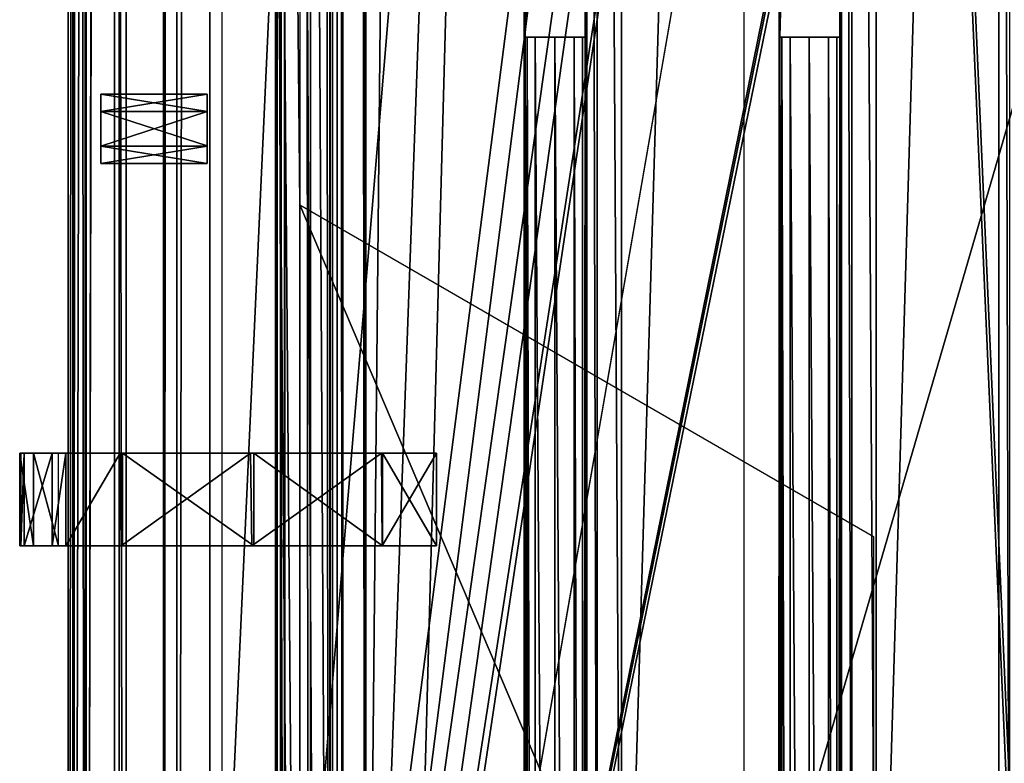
# Model space of a CAD drawing. Header units: millimetres. Extents: x -98 to 98, y -500 to 506.
# Tile 17 of 106: x -67 to -25, y -381 to -349. Entities that reach past the tile are written whole.
import ezdxf

# ---------------------------------------------------------------- set-up
doc = ezdxf.new("R2010")
doc.units = ezdxf.units.MM
doc.header["$LTSCALE"] = 65.185185
for name, color, linetype in [('1', 7, 'CONTINUOUS'), ('10', 7, 'CONTINUOUS'), ('1000', 7, 'CONTINUOUS'), ('1028', 7, 'CONTINUOUS'), ('1029', 7, 'CONTINUOUS'), ('1030', 7, 'CONTINUOUS'), ('1084', 7, 'CONTINUOUS'), ('1085', 7, 'CONTINUOUS'), ('1093', 7, 'CONTINUOUS'), ('1143', 7, 'CONTINUOUS'), ('1144', 7, 'CONTINUOUS'), ('1146', 7, 'CONTINUOUS'), ('1151', 7, 'CONTINUOUS'), ('1222', 7, 'CONTINUOUS'), ('29', 7, 'CONTINUOUS'), ('34', 7, 'CONTINUOUS'), ('451', 7, 'CONTINUOUS'), ('455', 7, 'CONTINUOUS'), ('456', 7, 'CONTINUOUS'), ('485', 7, 'CONTINUOUS'), ('486', 7, 'CONTINUOUS'), ('487', 7, 'CONTINUOUS'), ('488', 7, 'CONTINUOUS'), ('489', 7, 'CONTINUOUS'), ('490', 7, 'CONTINUOUS'), ('491', 7, 'CONTINUOUS'), ('492', 7, 'CONTINUOUS'), ('493', 7, 'CONTINUOUS'), ('494', 7, 'CONTINUOUS'), ('495', 7, 'CONTINUOUS'), ('566', 7, 'CONTINUOUS'), ('567', 7, 'CONTINUOUS'), ('568', 7, 'CONTINUOUS'), ('569', 7, 'CONTINUOUS'), ('759', 7, 'CONTINUOUS'), ('760', 7, 'CONTINUOUS'), ('762', 7, 'CONTINUOUS'), ('763', 7, 'CONTINUOUS'), ('769', 7, 'CONTINUOUS'), ('770', 7, 'CONTINUOUS'), ('799', 7, 'CONTINUOUS'), ('8', 7, 'CONTINUOUS'), ('802', 7, 'CONTINUOUS'), ('839', 7, 'CONTINUOUS'), ('840', 7, 'CONTINUOUS'), ('883', 7, 'CONTINUOUS'), ('884', 7, 'CONTINUOUS'), ('891', 7, 'CONTINUOUS'), ('9', 7, 'CONTINUOUS'), ('989', 7, 'CONTINUOUS')]:
    doc.layers.add(name, color=color, linetype=linetype)

msp = doc.modelspace()

# ---------------------------------------------------------------- linework, layer by layer
at = {"layer": '1', "color": 7, "linetype": 'CONTINUOUS'}
for points in [[(-65, 484.5, -2.5), (-65, 484.5, -72.5), (-65, -484.5, -72.5), (-65, 484.5, -2.5)], [(-65, -484.5, -2.5), (-65, 484.5, -2.5), (-65, -484.5, -72.5), (-65, -484.5, -2.5)]]:
    msp.add_3dface(points, dxfattribs=at)
at = {"layer": '10', "color": 7, "linetype": 'CONTINUOUS'}
for points in [[(18.5, 484.5, -73), (-18.5, 484.5, -73), (-62.5, -484.5, -73), (18.5, 484.5, -73)], [(-62.5, -484.5, -73), (-18.5, 484.5, -73), (-62.5, 484.5, -73), (-62.5, -484.5, -73)], [(55.094, 434.525, -73), (18.5, 484.5, -73), (-62.5, -484.5, -73), (55.094, 434.525, -73)], [(55.094, 349.535, -73), (55.094, 434.525, -73), (-62.5, -484.5, -73), (55.094, 349.535, -73)], [(62.5, 346.145, -73), (55.094, 349.535, -73), (-62.5, -484.5, -73), (62.5, 346.145, -73)], [(28.241, 37.691, -73), (62.5, 346.145, -73), (-62.5, -484.5, -73), (28.241, 37.691, -73)], [(28.241, -37.725, -73), (28.241, 37.691, -73), (-62.5, -484.5, -73), (28.241, -37.725, -73)], [(28.394, -38.257, -73), (28.241, -37.725, -73), (-62.5, -484.5, -73), (28.394, -38.257, -73)], [(28.828, -38.636, -73), (28.394, -38.257, -73), (-62.5, -484.5, -73), (28.828, -38.636, -73)], [(62.5, -55.532, -73), (28.828, -38.636, -73), (-62.5, -484.5, -73), (62.5, -55.532, -73)], [(55.094, -349.535, -73), (62.5, -55.532, -73), (-62.5, -484.5, -73), (55.094, -349.535, -73)], [(55.094, -434.525, -73), (55.094, -349.535, -73), (-62.5, -484.5, -73), (55.094, -434.525, -73)]]:
    msp.add_3dface(points, dxfattribs=at)
at = {"layer": '1000', "color": 7, "linetype": 'CONTINUOUS'}
for points in [[(-52.15, -215.407, -151.005), (-52.15, -412.193, -151.005), (-50.261, -220.938, -151.005), (-52.15, -215.407, -151.005)], [(-52.15, -412.193, -151.005), (-45.313, -224.248, -151.005), (-50.261, -220.938, -151.005), (-52.15, -412.193, -151.005)], [(-45.313, -224.248, -151.005), (-52.15, -412.193, -151.005), (-50.261, -406.662, -151.005), (-45.313, -224.248, -151.005)], [(-45.313, -403.352, -151.005), (-45.313, -224.248, -151.005), (-50.261, -406.662, -151.005), (-45.313, -403.352, -151.005)]]:
    msp.add_3dface(points, dxfattribs=at)
at = {"layer": '1028', "color": 7, "linetype": 'CONTINUOUS'}
for points in [[(-24.807, -224.565, -151.005), (-30.097, -224.565, -151.005), (-30.103, -403.035, -151.005), (-24.807, -224.565, -151.005)], [(-24.807, -224.565, -151.005), (-30.103, -403.035, -151.005), (-24.807, -403.035, -151.005), (-24.807, -224.565, -151.005)]]:
    msp.add_3dface(points, dxfattribs=at)
at = {"layer": '1029', "color": 7, "linetype": 'CONTINUOUS'}
for points in [[(-41.095, -224.565, -151.005), (-41.101, -403.035, -151.005), (-35.812, -224.565, -151.005), (-41.095, -224.565, -151.005)], [(-35.812, -224.565, -151.005), (-41.101, -403.035, -151.005), (-35.809, -403.035, -151.005), (-35.812, -224.565, -151.005)]]:
    msp.add_3dface(points, dxfattribs=at)
at = {"layer": '1030', "color": 7, "linetype": 'CONTINUOUS'}
for points in [[(-53.583, 479.7, -149.513), (-53.583, -479.8, -149.513), (-53.139, -479.8, -150.569), (-53.583, 479.7, -149.513)], [(-53.136, 479.7, -150.573), (-53.583, 479.7, -149.513), (-53.139, -479.8, -150.569), (-53.136, 479.7, -150.573)], [(-53.136, 479.7, -150.573), (-53.139, -479.8, -150.569), (-52.182, -413.8, -151.001), (-53.136, 479.7, -150.573)], [(-52.182, -413.8, -151.001), (-52.181, -213.8, -151.001), (-53.136, 479.7, -150.573), (-52.182, -413.8, -151.001)], [(-52.15, -412.193, -151.005), (-52.181, -213.8, -151.001), (-52.182, -413.8, -151.001), (-52.15, -412.193, -151.005)], [(-52.15, -215.407, -151.005), (-52.181, -213.8, -151.001), (-52.15, -412.193, -151.005), (-52.15, -215.407, -151.005)]]:
    msp.add_3dface(points, dxfattribs=at)
at = {"layer": '1084', "color": 7, "linetype": 'CONTINUOUS'}
for points in [[(-31.158, -224.565, -150.568), (-31.603, -224.565, -149.51), (-31.16, -403.035, -150.566), (-31.158, -224.565, -150.568)], [(-31.603, -224.565, -149.51), (-31.603, -403.035, -149.51), (-31.16, -403.035, -150.566), (-31.603, -224.565, -149.51)], [(-30.103, -403.035, -151.005), (-31.158, -224.565, -150.568), (-31.16, -403.035, -150.566), (-30.103, -403.035, -151.005)], [(-30.097, -224.565, -151.005), (-31.158, -224.565, -150.568), (-30.103, -403.035, -151.005), (-30.097, -224.565, -151.005)]]:
    msp.add_3dface(points, dxfattribs=at)
at = {"layer": '1085', "color": 7, "linetype": 'CONTINUOUS'}
for points in [[(-42.601, -224.565, -149.51), (-42.601, -403.035, -149.51), (-42.158, -403.035, -150.566), (-42.601, -224.565, -149.51)], [(-42.156, -224.565, -150.568), (-42.601, -224.565, -149.51), (-42.158, -403.035, -150.566), (-42.156, -224.565, -150.568)], [(-41.101, -403.035, -151.005), (-42.156, -224.565, -150.568), (-42.158, -403.035, -150.566), (-41.101, -403.035, -151.005)], [(-41.095, -224.565, -151.005), (-42.156, -224.565, -150.568), (-41.101, -403.035, -151.005), (-41.095, -224.565, -151.005)]]:
    msp.add_3dface(points, dxfattribs=at)
at = {"layer": '1093', "color": 7, "linetype": 'CONTINUOUS'}
for points in [[(-24.334, -224.565, -150.928), (-24.807, -224.565, -151.005), (-24.334, -403.035, -150.928), (-24.334, -224.565, -150.928)], [(-24.807, -224.565, -151.005), (-24.807, -403.035, -151.005), (-24.334, -403.035, -150.928), (-24.807, -224.565, -151.005)]]:
    msp.add_3dface(points, dxfattribs=at)
at = {"layer": '1143', "color": 7, "linetype": 'CONTINUOUS'}
for points in [[(-64.809, -476.8, -142.397), (-62.809, -476.8, -142.397), (-62.809, 476.7, -142.397), (-64.809, -476.8, -142.397)], [(-64.809, 476.7, -142.397), (-64.809, -476.8, -142.397), (-62.809, 476.7, -142.397), (-64.809, 476.7, -142.397)]]:
    msp.add_3dface(points, dxfattribs=at)
at = {"layer": '1144', "color": 7, "linetype": 'CONTINUOUS'}
for points in [[(-64.809, 479.7, -145.397), (-64.809, 479.7, -202.57), (-64.809, -479.8, -202.57), (-64.809, 479.7, -145.397)], [(-64.809, 478.821, -143.276), (-64.809, 479.7, -145.397), (-64.809, -479.8, -202.57), (-64.809, 478.821, -143.276)], [(-64.809, 476.7, -142.397), (-64.809, 478.821, -143.276), (-64.809, -479.8, -202.57), (-64.809, 476.7, -142.397)], [(-64.809, -476.8, -142.397), (-64.809, 476.7, -142.397), (-64.809, -479.8, -202.57), (-64.809, -476.8, -142.397)]]:
    msp.add_3dface(points, dxfattribs=at)
at = {"layer": '1146', "color": 7, "linetype": 'CONTINUOUS'}
for points in [[(-64.809, -479.8, -202.57), (-64.809, 479.7, -202.57), (-64.223, 479.7, -203.984), (-64.809, -479.8, -202.57)], [(-64.223, -479.8, -203.984), (-64.809, -479.8, -202.57), (-64.223, 479.7, -203.984), (-64.223, -479.8, -203.984)], [(-62.809, -479.8, -204.57), (-64.223, -479.8, -203.984), (-62.809, 479.7, -204.57), (-62.809, -479.8, -204.57)], [(-62.809, 479.7, -204.57), (-64.223, -479.8, -203.984), (-64.223, 479.7, -203.984), (-62.809, 479.7, -204.57)]]:
    msp.add_3dface(points, dxfattribs=at)
at = {"layer": '1151', "color": 7, "linetype": 'CONTINUOUS'}
for points in [[(-58.35, -495.8, -334.63), (-58.35, 498.1, -334.63), (58.35, -495.8, -334.63), (-58.35, -495.8, -334.63)], [(58.35, -495.8, -334.63), (-58.35, 498.1, -334.63), (53.75, 484, -334.63), (58.35, -495.8, -334.63)]]:
    msp.add_3dface(points, dxfattribs=at)
at = {"layer": '1222', "color": 7, "linetype": 'CONTINUOUS'}
for points in [[(-55, -242.55, -2), (-55, -357.285, -2), (-62.5, 484.5, -2), (-55, -242.55, -2)], [(-62.5, 484.5, -2), (-55, -357.285, -2), (-55, -429.795, -2), (-62.5, 484.5, -2)], [(-62.5, -484.5, -2), (-62.5, 484.5, -2), (-55, -460.015, -2), (-62.5, -484.5, -2)], [(-55, -460.015, -2), (-62.5, 484.5, -2), (-55, -429.795, -2), (-55, -460.015, -2)], [(-30.22, -371.595, -2), (-30.22, -415.481, -2), (-55, -357.285, -2), (-30.22, -371.595, -2)], [(-55, -357.285, -2), (-30.22, -415.481, -2), (-55, -429.795, -2), (-55, -357.285, -2)]]:
    msp.add_3dface(points, dxfattribs=at)
at = {"layer": '29', "color": 7, "linetype": 'CONTINUOUS'}
for points in [[(-65, 484.5, -2.5), (-65, -484.5, -2.5), (-64.268, -484.5, -0.732), (-65, 484.5, -2.5)], [(-65, 484.5, -2.5), (-64.268, -484.5, -0.732), (-64.268, 484.5, -0.732), (-65, 484.5, -2.5)], [(-64.268, -484.5, -0.732), (-62.5, -484.5), (-64.268, 484.5, -0.732), (-64.268, -484.5, -0.732)], [(-64.268, 484.5, -0.732), (-62.5, -484.5), (-62.5, 484.5), (-64.268, 484.5, -0.732)]]:
    msp.add_3dface(points, dxfattribs=at)
at = {"layer": '34', "color": 7, "linetype": 'CONTINUOUS'}
for points in [[(-65, -484.5, -72.5), (-65, 484.5, -72.5), (-64.268, 484.5, -74.268), (-65, -484.5, -72.5)], [(-65, -484.5, -72.5), (-64.268, 484.5, -74.268), (-64.268, -484.5, -74.268), (-65, -484.5, -72.5)], [(-64.268, 484.5, -74.268), (-62.5, 484.5, -75), (-64.268, -484.5, -74.268), (-64.268, 484.5, -74.268)], [(-64.268, -484.5, -74.268), (-62.5, 484.5, -75), (-62.5, -484.5, -75), (-64.268, -484.5, -74.268)]]:
    msp.add_3dface(points, dxfattribs=at)
at = {"layer": '451', "color": 7, "linetype": 'CONTINUOUS'}
for points in [[(-65, -496.2), (-65, -496.2, 2), (-65, 496.2, 2), (-65, -496.2)], [(-65, 496.2), (-65, -496.2), (-65, 496.2, 2), (-65, 496.2)]]:
    msp.add_3dface(points, dxfattribs=at)
at = {"layer": '455', "color": 7, "linetype": 'CONTINUOUS'}
for points in [[(-65, -496.2), (-65, 496.2), (55.094, -434.525), (-65, -496.2)], [(55.094, -434.525), (-65, 496.2), (55.094, -349.535), (55.094, -434.525)], [(55.094, -349.535), (-65, 496.2), (65, -345), (55.094, -349.535)]]:
    msp.add_3dface(points, dxfattribs=at)
at = {"layer": '456', "color": 7, "linetype": 'CONTINUOUS'}
for points in [[(-65, 496.2, 2), (-65, -496.2, 2), (55.094, 434.525, 2), (-65, 496.2, 2)], [(55.094, 434.525, 2), (-65, -496.2, 2), (55.094, 349.535, 2), (55.094, 434.525, 2)], [(55.094, 349.535, 2), (-65, -496.2, 2), (65, 345, 2), (55.094, 349.535, 2)], [(65, 345, 2), (-65, -496.2, 2), (55.094, -349.535, 2), (65, 345, 2)], [(55.094, -349.535, 2), (-65, -496.2, 2), (55.094, -434.525, 2), (55.094, -349.535, 2)]]:
    msp.add_3dface(points, dxfattribs=at)
at = {"layer": '485', "color": 2, "linetype": 'CONTINUOUS'}
for points in [[(-64.034, -368, -25.808), (-49.1, -368, -31), (-67.1, -368, -26), (-64.034, -368, -25.808)], [(-67.1, -368, -26), (-49.1, -368, -31), (-67.052, -368, -26.306), (-67.1, -368, -26)], [(-66.498, -368, -25.083), (-64.034, -368, -25.808), (-67.1, -368, -26), (-66.498, -368, -25.083)], [(-67.052, -368, -26.306), (-49.1, -368, -31), (-66.913, -368, -26.582), (-67.052, -368, -26.306)], [(-66.913, -368, -26.582), (-49.1, -368, -31), (-65.697, -368, -28.852), (-66.913, -368, -26.582)], [(-65.417, -368, -25.27), (-64.034, -368, -25.808), (-66.498, -368, -25.083), (-65.417, -368, -25.27)], [(-65.697, -368, -28.852), (-49.1, -368, -31), (-65.1, -368, -31.358), (-65.697, -368, -28.852)], [(-65.1, -368, -31.358), (-49.1, -368, -31), (-49.1, -368, -45), (-65.1, -368, -31.358)], [(-65.1, -368, -45), (-65.1, -368, -31.358), (-49.1, -368, -45), (-65.1, -368, -45)], [(-62.759, -368, -50.655), (-65.1, -368, -45), (-51.476, -368, -50.689), (-62.759, -368, -50.655)], [(-51.476, -368, -50.689), (-65.1, -368, -45), (-49.1, -368, -45), (-51.476, -368, -50.689)], [(-51.427, -368, -25.362), (-49.1, -368, -31), (-64.034, -368, -25.808), (-51.427, -368, -25.362)], [(-62.66, -368, -25.248), (-51.427, -368, -25.362), (-64.034, -368, -25.808), (-62.66, -368, -25.248)], [(-57.133, -368, -52.997), (-62.759, -368, -50.655), (-51.476, -368, -50.689), (-57.133, -368, -52.997)], [(-56.989, -368, -23.002), (-51.427, -368, -25.362), (-62.66, -368, -25.248), (-56.989, -368, -23.002)]]:
    msp.add_3dface(points, dxfattribs=at)
at = {"layer": '486', "color": 2, "linetype": 'CONTINUOUS'}
for points in [[(-56.989, -368, -23.002), (-62.66, -368, -25.248), (-56.989, -372, -23.002), (-56.989, -368, -23.002)], [(-62.66, -368, -25.248), (-62.66, -372, -25.248), (-56.989, -372, -23.002), (-62.66, -368, -25.248)], [(-51.427, -368, -25.362), (-56.989, -368, -23.002), (-51.427, -372, -25.362), (-51.427, -368, -25.362)], [(-51.427, -372, -25.362), (-56.989, -368, -23.002), (-56.989, -372, -23.002), (-51.427, -372, -25.362)], [(-49.1, -368, -31), (-51.427, -368, -25.362), (-49.1, -372, -31), (-49.1, -368, -31)], [(-49.1, -372, -31), (-51.427, -368, -25.362), (-51.427, -372, -25.362), (-49.1, -372, -31)]]:
    msp.add_3dface(points, dxfattribs=at)
at = {"layer": '487', "color": 2, "linetype": 'CONTINUOUS'}
for points in [[(-49.1, -368, -45), (-49.1, -368, -31), (-49.1, -372, -45), (-49.1, -368, -45)], [(-49.1, -368, -31), (-49.1, -372, -31), (-49.1, -372, -45), (-49.1, -368, -31)]]:
    msp.add_3dface(points, dxfattribs=at)
at = {"layer": '488', "color": 2, "linetype": 'CONTINUOUS'}
for points in [[(-65.1, -368, -45), (-62.759, -368, -50.655), (-65.1, -372, -45), (-65.1, -368, -45)], [(-65.1, -372, -45), (-62.759, -368, -50.655), (-62.724, -372, -50.689), (-65.1, -372, -45)], [(-62.759, -368, -50.655), (-57.133, -368, -52.997), (-62.724, -372, -50.689), (-62.759, -368, -50.655)], [(-62.724, -372, -50.689), (-57.133, -368, -52.997), (-57.067, -372, -52.997), (-62.724, -372, -50.689)], [(-57.133, -368, -52.997), (-51.476, -368, -50.689), (-57.067, -372, -52.997), (-57.133, -368, -52.997)], [(-57.067, -372, -52.997), (-51.476, -368, -50.689), (-51.441, -372, -50.655), (-57.067, -372, -52.997)], [(-51.476, -368, -50.689), (-49.1, -368, -45), (-51.441, -372, -50.655), (-51.476, -368, -50.689)], [(-49.1, -368, -45), (-49.1, -372, -45), (-51.441, -372, -50.655), (-49.1, -368, -45)]]:
    msp.add_3dface(points, dxfattribs=at)
at = {"layer": '489', "color": 2, "linetype": 'CONTINUOUS'}
for points in [[(-65.1, -368, -31.358), (-65.1, -368, -45), (-65.1, -372, -31.358), (-65.1, -368, -31.358)], [(-65.1, -368, -45), (-65.1, -372, -45), (-65.1, -372, -31.358), (-65.1, -368, -45)]]:
    msp.add_3dface(points, dxfattribs=at)
at = {"layer": '490', "color": 2, "linetype": 'CONTINUOUS'}
for points in [[(-66.913, -368, -26.582), (-65.697, -368, -28.852), (-66.913, -372, -26.582), (-66.913, -368, -26.582)], [(-66.913, -372, -26.582), (-65.697, -368, -28.852), (-65.697, -372, -28.852), (-66.913, -372, -26.582)], [(-65.697, -368, -28.852), (-65.1, -368, -31.358), (-65.697, -372, -28.852), (-65.697, -368, -28.852)], [(-65.1, -368, -31.358), (-65.1, -372, -31.358), (-65.697, -372, -28.852), (-65.1, -368, -31.358)]]:
    msp.add_3dface(points, dxfattribs=at)
at = {"layer": '491', "color": 2, "linetype": 'CONTINUOUS'}
for points in [[(-66.498, -368, -25.083), (-67.1, -368, -26), (-66.498, -372, -25.083), (-66.498, -368, -25.083)], [(-67.1, -368, -26), (-67.052, -368, -26.306), (-67.1, -372, -26), (-67.1, -368, -26)], [(-67.1, -368, -26), (-67.1, -372, -26), (-66.498, -372, -25.083), (-67.1, -368, -26)], [(-67.1, -372, -26), (-67.052, -368, -26.306), (-67.052, -372, -26.306), (-67.1, -372, -26)], [(-67.052, -368, -26.306), (-66.913, -368, -26.582), (-67.052, -372, -26.306), (-67.052, -368, -26.306)], [(-66.913, -368, -26.582), (-66.913, -372, -26.582), (-67.052, -372, -26.306), (-66.913, -368, -26.582)], [(-65.417, -368, -25.27), (-66.498, -368, -25.083), (-65.417, -372, -25.27), (-65.417, -368, -25.27)], [(-65.417, -372, -25.27), (-66.498, -368, -25.083), (-66.498, -372, -25.083), (-65.417, -372, -25.27)]]:
    msp.add_3dface(points, dxfattribs=at)
at = {"layer": '492', "color": 2, "linetype": 'CONTINUOUS'}
for points in [[(-51.427, -372, -25.362), (-67.1, -372, -26), (-67.052, -372, -26.306), (-51.427, -372, -25.362)], [(-67.1, -372, -26), (-51.427, -372, -25.362), (-64.034, -372, -25.808), (-67.1, -372, -26)], [(-67.1, -372, -26), (-65.417, -372, -25.27), (-66.498, -372, -25.083), (-67.1, -372, -26)], [(-65.417, -372, -25.27), (-67.1, -372, -26), (-64.034, -372, -25.808), (-65.417, -372, -25.27)], [(-66.913, -372, -26.582), (-51.427, -372, -25.362), (-67.052, -372, -26.306), (-66.913, -372, -26.582)], [(-51.427, -372, -25.362), (-66.913, -372, -26.582), (-65.697, -372, -28.852), (-51.427, -372, -25.362)], [(-49.1, -372, -31), (-51.427, -372, -25.362), (-65.697, -372, -28.852), (-49.1, -372, -31)], [(-65.1, -372, -31.358), (-49.1, -372, -31), (-65.697, -372, -28.852), (-65.1, -372, -31.358)], [(-49.1, -372, -45), (-49.1, -372, -31), (-65.1, -372, -45), (-49.1, -372, -45)], [(-65.1, -372, -45), (-49.1, -372, -31), (-65.1, -372, -31.358), (-65.1, -372, -45)], [(-49.1, -372, -45), (-65.1, -372, -45), (-62.724, -372, -50.689), (-49.1, -372, -45)], [(-51.427, -372, -25.362), (-62.66, -372, -25.248), (-64.034, -372, -25.808), (-51.427, -372, -25.362)], [(-49.1, -372, -45), (-62.724, -372, -50.689), (-51.441, -372, -50.655), (-49.1, -372, -45)], [(-62.724, -372, -50.689), (-57.067, -372, -52.997), (-51.441, -372, -50.655), (-62.724, -372, -50.689)], [(-62.66, -372, -25.248), (-51.427, -372, -25.362), (-56.989, -372, -23.002), (-62.66, -372, -25.248)]]:
    msp.add_3dface(points, dxfattribs=at)
at = {"layer": '493', "color": 7, "linetype": 'CONTINUOUS'}
for points in [[(-59, -352.5, -58.5), (-59, -353.258, -57.197), (-59, -353.248, -59.798), (-59, -352.5, -58.5)], [(-59, -353.248, -59.798), (-59, -353.258, -57.197), (-59, -354.742, -59.803), (-59, -353.248, -59.798)], [(-59, -353.258, -57.197), (-59, -354.752, -57.202), (-59, -354.742, -59.803), (-59, -353.258, -57.197)], [(-59, -354.752, -57.202), (-59, -355.5, -58.5), (-59, -354.742, -59.803), (-59, -354.752, -57.202)]]:
    msp.add_3dface(points, dxfattribs=at)
at = {"layer": '494', "color": 7, "linetype": 'CONTINUOUS'}
for points in [[(-59, -353.258, -57.197), (-59, -352.5, -58.5), (-63.6, -353.25, -57.201), (-59, -353.258, -57.197)], [(-63.6, -353.25, -57.201), (-59, -352.5, -58.5), (-63.6, -352.5, -58.5), (-63.6, -353.25, -57.201)], [(-63.6, -354.75, -57.201), (-59, -353.258, -57.197), (-63.6, -353.25, -57.201), (-63.6, -354.75, -57.201)], [(-59, -354.752, -57.202), (-59, -353.258, -57.197), (-63.6, -354.75, -57.201), (-59, -354.752, -57.202)], [(-63.6, -355.5, -58.5), (-59, -354.752, -57.202), (-63.6, -354.75, -57.201), (-63.6, -355.5, -58.5)], [(-59, -355.5, -58.5), (-59, -354.752, -57.202), (-63.6, -355.5, -58.5), (-59, -355.5, -58.5)]]:
    msp.add_3dface(points, dxfattribs=at)
at = {"layer": '495', "color": 7, "linetype": 'CONTINUOUS'}
for points in [[(-59, -352.5, -58.5), (-59, -353.248, -59.798), (-63.6, -352.5, -58.5), (-59, -352.5, -58.5)], [(-63.6, -352.5, -58.5), (-59, -353.248, -59.798), (-63.6, -353.25, -59.799), (-63.6, -352.5, -58.5)], [(-59, -353.248, -59.798), (-59, -354.742, -59.803), (-63.6, -353.25, -59.799), (-59, -353.248, -59.798)], [(-63.6, -353.25, -59.799), (-59, -354.742, -59.803), (-63.6, -354.75, -59.799), (-63.6, -353.25, -59.799)], [(-59, -354.742, -59.803), (-59, -355.5, -58.5), (-63.6, -354.75, -59.799), (-59, -354.742, -59.803)], [(-59, -355.5, -58.5), (-63.6, -355.5, -58.5), (-63.6, -354.75, -59.799), (-59, -355.5, -58.5)]]:
    msp.add_3dface(points, dxfattribs=at)
at = {"layer": '566', "color": 7, "linetype": 'CONTINUOUS'}
for points in [[(-60.892, 483.7, -335.13), (-60.892, -483.8, -335.13), (-60.892, 483.7, -239.06), (-60.892, 483.7, -335.13)], [(-60.892, 483.7, -239.06), (-60.892, -483.8, -335.13), (-60.892, 479.7, -239.06), (-60.892, 483.7, -239.06)], [(-60.892, -479.8, -205.07), (-60.892, 479.7, -205.07), (-60.892, -479.8, -239.06), (-60.892, -479.8, -205.07)], [(-60.892, -479.8, -239.06), (-60.892, 479.7, -205.07), (-60.892, -483.8, -335.13), (-60.892, -479.8, -239.06)], [(-60.892, -483.8, -335.13), (-60.892, 479.7, -205.07), (-60.892, 479.7, -239.06), (-60.892, -483.8, -335.13)]]:
    msp.add_3dface(points, dxfattribs=at)
at = {"layer": '567', "color": 7, "linetype": 'CONTINUOUS'}
for points in [[(-53.978, -483.214, -337.13), (-58.892, 483.7, -337.13), (-53.392, -481.8, -337.13), (-53.978, -483.214, -337.13)], [(-55.392, -483.8, -337.13), (-58.892, 483.7, -337.13), (-53.978, -483.214, -337.13), (-55.392, -483.8, -337.13)], [(-58.892, 483.7, -337.13), (-53.392, 481.7, -337.13), (-53.392, -481.8, -337.13), (-58.892, 483.7, -337.13)], [(-58.892, -483.8, -337.13), (-58.892, 483.7, -337.13), (-55.392, -483.8, -337.13), (-58.892, -483.8, -337.13)]]:
    msp.add_3dface(points, dxfattribs=at)
at = {"layer": '568', "color": 7, "linetype": 'CONTINUOUS'}
for points in [[(-53.392, -481.8, -337.13), (-53.392, 481.7, -337.13), (-53.392, -481.8, -335.13), (-53.392, -481.8, -337.13)], [(-53.392, 481.7, -337.13), (-53.392, 481.7, -335.13), (-53.392, -481.8, -335.13), (-53.392, 481.7, -337.13)]]:
    msp.add_3dface(points, dxfattribs=at)
at = {"layer": '569', "color": 7, "linetype": 'CONTINUOUS'}
for points in [[(-60.306, -483.8, -336.544), (-60.892, -483.8, -335.13), (-60.306, 483.7, -336.544), (-60.306, -483.8, -336.544)], [(-60.892, -483.8, -335.13), (-60.892, 483.7, -335.13), (-60.306, 483.7, -336.544), (-60.892, -483.8, -335.13)], [(-58.892, 483.7, -337.13), (-60.306, -483.8, -336.544), (-60.306, 483.7, -336.544), (-58.892, 483.7, -337.13)], [(-58.892, -483.8, -337.13), (-60.306, -483.8, -336.544), (-58.892, 483.7, -337.13), (-58.892, -483.8, -337.13)]]:
    msp.add_3dface(points, dxfattribs=at)
at = {"layer": '759', "color": 7, "linetype": 'CONTINUOUS'}
for points in [[(-55.981, 479.7, -127.53), (-55.981, -479.8, -127.53), (-55.813, -479.8, -127.046), (-55.981, 479.7, -127.53)], [(-55.813, 479.7, -127.046), (-55.981, 479.7, -127.53), (-55.813, -479.8, -127.046), (-55.813, 479.7, -127.046)], [(-55.645, -479.8, -126.564), (-55.645, 479.7, -126.564), (-55.813, 479.7, -127.046), (-55.645, -479.8, -126.564)], [(-55.645, -479.8, -126.564), (-55.813, 479.7, -127.046), (-55.813, -479.8, -127.046), (-55.645, -479.8, -126.564)]]:
    msp.add_3dface(points, dxfattribs=at)
at = {"layer": '760', "color": 7, "linetype": 'CONTINUOUS'}
for points in [[(-55.981, -479.8, -127.53), (-55.981, 479.7, -127.53), (-56.058, -479.8, -149.51), (-55.981, -479.8, -127.53)], [(-56.058, -479.8, -149.51), (-55.981, 479.7, -127.53), (-56.058, -414.869, -149.487), (-56.058, -479.8, -149.51)], [(-56.058, -414.869, -149.487), (-55.981, 479.7, -127.53), (-56.058, -412.731, -149.487), (-56.058, -414.869, -149.487)], [(-56.058, -412.731, -149.487), (-55.981, 479.7, -127.53), (-56.058, -214.869, -149.487), (-56.058, -412.731, -149.487)]]:
    msp.add_3dface(points, dxfattribs=at)
at = {"layer": '762', "color": 7, "linetype": 'CONTINUOUS'}
for points in [[(-45.313, -224.248, -151.005), (-45.313, -403.352, -151.005), (-45.273, -224.258, -133.98), (-45.313, -224.248, -151.005)], [(-45.273, -224.258, -133.98), (-45.313, -403.352, -151.005), (-45.261, -250.05, -128.98), (-45.273, -224.258, -133.98)], [(-45.261, -250.05, -128.98), (-45.313, -403.352, -151.005), (-45.261, -350.05, -128.98), (-45.261, -250.05, -128.98)], [(-45.313, -403.352, -151.005), (-45.273, -403.342, -133.98), (-45.187, -350.05, -98.005), (-45.313, -403.352, -151.005)], [(-45.261, -350.05, -128.98), (-45.313, -403.352, -151.005), (-45.187, -350.05, -98.005), (-45.261, -350.05, -128.98)], [(-45.187, -350.05, -98.005), (-45.273, -424.258, -133.98), (-45.31, -479.8, -149.508), (-45.187, -350.05, -98.005)], [(-45.187, -479.8, -98.005), (-45.187, -350.05, -98.005), (-45.31, -479.8, -149.508), (-45.187, -479.8, -98.005)], [(-45.273, -403.342, -133.98), (-45.273, -424.258, -133.98), (-45.187, -350.05, -98.005), (-45.273, -403.342, -133.98)]]:
    msp.add_3dface(points, dxfattribs=at)
at = {"layer": '763', "color": 7, "linetype": 'CONTINUOUS'}
for points in [[(-34.272, -224.565, -133.98), (-34.309, -224.565, -149.508), (-34.309, -403.035, -149.508), (-34.272, -224.565, -133.98)], [(-34.26, -250.05, -128.98), (-34.272, -224.565, -133.98), (-34.309, -403.035, -149.508), (-34.26, -250.05, -128.98)], [(-34.26, -350.05, -128.98), (-34.26, -250.05, -128.98), (-34.309, -403.035, -149.508), (-34.26, -350.05, -128.98)], [(-34.177, -350.05, -94.514), (-34.26, -350.05, -128.98), (-34.309, -403.035, -149.508), (-34.177, -350.05, -94.514)], [(-34.177, -479.8, -94.514), (-34.177, -350.05, -94.514), (-34.309, -479.8, -149.508), (-34.177, -479.8, -94.514)], [(-34.309, -479.8, -149.508), (-34.177, -350.05, -94.514), (-34.272, -424.565, -133.98), (-34.309, -479.8, -149.508)], [(-34.272, -403.035, -133.98), (-34.177, -350.05, -94.514), (-34.309, -403.035, -149.508), (-34.272, -403.035, -133.98)], [(-34.272, -424.565, -133.98), (-34.177, -350.05, -94.514), (-34.272, -403.035, -133.98), (-34.272, -424.565, -133.98)]]:
    msp.add_3dface(points, dxfattribs=at)
at = {"layer": '769', "color": 7, "linetype": 'CONTINUOUS'}
for points in [[(-42.677, -350.05, -128.98), (-42.659, -403.035, -133.98), (-42.601, -224.565, -149.51), (-42.677, -350.05, -128.98)], [(-42.677, -250.05, -128.98), (-42.677, -350.05, -128.98), (-42.601, -224.565, -149.51), (-42.677, -250.05, -128.98)], [(-42.659, -403.035, -133.98), (-42.601, -403.035, -149.51), (-42.601, -224.565, -149.51), (-42.659, -403.035, -133.98)], [(-42.793, -479.8, -98.003), (-42.659, -403.035, -133.98), (-42.677, -350.05, -128.98), (-42.793, -479.8, -98.003)], [(-42.793, -350.05, -98.003), (-42.793, -479.8, -98.003), (-42.677, -350.05, -128.98), (-42.793, -350.05, -98.003)]]:
    msp.add_3dface(points, dxfattribs=at)
at = {"layer": '770', "color": 7, "linetype": 'CONTINUOUS'}
for points in [[(-31.66, -403.035, -133.98), (-31.603, -224.565, -149.51), (-31.679, -350.05, -128.98), (-31.66, -403.035, -133.98)], [(-31.679, -350.05, -128.98), (-31.603, -224.565, -149.51), (-31.679, -250.05, -128.98), (-31.679, -350.05, -128.98)], [(-31.603, -403.035, -149.51), (-31.603, -224.565, -149.51), (-31.66, -403.035, -133.98), (-31.603, -403.035, -149.51)], [(-31.807, -479.8, -94.513), (-31.66, -403.035, -133.98), (-31.679, -350.05, -128.98), (-31.807, -479.8, -94.513)], [(-31.807, -350.05, -94.513), (-31.807, -479.8, -94.513), (-31.679, -350.05, -128.98), (-31.807, -350.05, -94.513)]]:
    msp.add_3dface(points, dxfattribs=at)
at = {"layer": '799', "color": 7, "linetype": 'CONTINUOUS'}
for points in [[(-34.26, -250.05, -128.98), (-34.26, -350.05, -128.98), (-31.679, -250.05, -128.98), (-34.26, -250.05, -128.98)], [(-34.26, -350.05, -128.98), (-31.679, -350.05, -128.98), (-31.679, -250.05, -128.98), (-34.26, -350.05, -128.98)]]:
    msp.add_3dface(points, dxfattribs=at)
at = {"layer": '8', "color": 7, "linetype": 'CONTINUOUS'}
for points in [[(-63, -484.5, -72.5), (-63, 484.5, -72.5), (-63, -484.5, -2.5), (-63, -484.5, -72.5)], [(-63, -484.5, -2.5), (-63, 484.5, -72.5), (-63, 484.5, -2.5), (-63, -484.5, -2.5)]]:
    msp.add_3dface(points, dxfattribs=at)
at = {"layer": '802', "color": 7, "linetype": 'CONTINUOUS'}
for points in [[(-42.677, -350.05, -128.98), (-42.677, -250.05, -128.98), (-45.261, -350.05, -128.98), (-42.677, -350.05, -128.98)], [(-42.677, -250.05, -128.98), (-45.261, -250.05, -128.98), (-45.261, -350.05, -128.98), (-42.677, -250.05, -128.98)]]:
    msp.add_3dface(points, dxfattribs=at)
at = {"layer": '839', "color": 7, "linetype": 'CONTINUOUS'}
for points in [[(-42.677, -350.05, -128.98), (-45.261, -350.05, -128.98), (-45.187, -350.05, -98.005), (-42.677, -350.05, -128.98)], [(-42.793, -350.05, -98.003), (-42.677, -350.05, -128.98), (-45.187, -350.05, -98.005), (-42.793, -350.05, -98.003)], [(-42.793, -350.05, -98.003), (-45.187, -350.05, -98.005), (-44.829, -350.05, -97.157), (-42.793, -350.05, -98.003)], [(-43.151, -350.05, -97.156), (-42.793, -350.05, -98.003), (-44.829, -350.05, -97.157), (-43.151, -350.05, -97.156)], [(-43.99, -350.05, -96.811), (-43.151, -350.05, -97.156), (-44.829, -350.05, -97.157), (-43.99, -350.05, -96.811)]]:
    msp.add_3dface(points, dxfattribs=at)
at = {"layer": '840', "color": 7, "linetype": 'CONTINUOUS'}
for points in [[(-34.26, -350.05, -128.98), (-34.177, -350.05, -94.514), (-31.679, -350.05, -128.98), (-34.26, -350.05, -128.98)], [(-34.177, -350.05, -94.514), (-31.807, -350.05, -94.513), (-31.679, -350.05, -128.98), (-34.177, -350.05, -94.514)], [(-31.807, -350.05, -94.513), (-34.177, -350.05, -94.514), (-33.824, -350.05, -93.675), (-31.807, -350.05, -94.513)], [(-31.807, -350.05, -94.513), (-33.824, -350.05, -93.675), (-32.162, -350.05, -93.674), (-31.807, -350.05, -94.513)], [(-33.824, -350.05, -93.675), (-32.993, -350.05, -93.332), (-32.162, -350.05, -93.674), (-33.824, -350.05, -93.675)]]:
    msp.add_3dface(points, dxfattribs=at)
at = {"layer": '883', "color": 7, "linetype": 'CONTINUOUS'}
for points in [[(-34.177, -350.05, -94.514), (-34.177, -479.8, -94.514), (-33.83, -479.8, -93.679), (-34.177, -350.05, -94.514)], [(-34.177, -350.05, -94.514), (-33.83, -479.8, -93.679), (-33.824, -350.05, -93.675), (-34.177, -350.05, -94.514)], [(-33.83, -479.8, -93.679), (-32.993, -479.8, -93.332), (-33.824, -350.05, -93.675), (-33.83, -479.8, -93.679)], [(-33.824, -350.05, -93.675), (-32.993, -479.8, -93.332), (-32.993, -350.05, -93.332), (-33.824, -350.05, -93.675)], [(-32.993, -479.8, -93.332), (-32.156, -479.8, -93.677), (-32.993, -350.05, -93.332), (-32.993, -479.8, -93.332)], [(-32.993, -350.05, -93.332), (-32.156, -479.8, -93.677), (-32.162, -350.05, -93.674), (-32.993, -350.05, -93.332)], [(-31.807, -479.8, -94.513), (-31.807, -350.05, -94.513), (-32.162, -350.05, -93.674), (-31.807, -479.8, -94.513)], [(-32.156, -479.8, -93.677), (-31.807, -479.8, -94.513), (-32.162, -350.05, -93.674), (-32.156, -479.8, -93.677)]]:
    msp.add_3dface(points, dxfattribs=at)
at = {"layer": '884', "color": 7, "linetype": 'CONTINUOUS'}
for points in [[(-45.187, -350.05, -98.005), (-45.187, -479.8, -98.005), (-44.836, -479.8, -97.16), (-45.187, -350.05, -98.005)], [(-44.829, -350.05, -97.157), (-45.187, -350.05, -98.005), (-44.836, -479.8, -97.16), (-44.829, -350.05, -97.157)], [(-43.991, -479.8, -96.811), (-44.829, -350.05, -97.157), (-44.836, -479.8, -97.16), (-43.991, -479.8, -96.811)], [(-43.99, -350.05, -96.811), (-44.829, -350.05, -97.157), (-43.991, -479.8, -96.811), (-43.99, -350.05, -96.811)], [(-43.145, -479.8, -97.159), (-43.99, -350.05, -96.811), (-43.991, -479.8, -96.811), (-43.145, -479.8, -97.159)], [(-43.151, -350.05, -97.156), (-43.99, -350.05, -96.811), (-43.145, -479.8, -97.159), (-43.151, -350.05, -97.156)], [(-42.793, -479.8, -98.003), (-42.793, -350.05, -98.003), (-43.151, -350.05, -97.156), (-42.793, -479.8, -98.003)], [(-42.793, -479.8, -98.003), (-43.151, -350.05, -97.156), (-43.145, -479.8, -97.159), (-42.793, -479.8, -98.003)]]:
    msp.add_3dface(points, dxfattribs=at)
at = {"layer": '891', "color": 7, "linetype": 'CONTINUOUS'}
for points in [[(-53.583, -479.8, -149.513), (-53.583, 479.7, -149.513), (-53.701, -479.8, -126.89), (-53.583, -479.8, -149.513)], [(-53.583, 479.7, -149.513), (-53.701, 479.7, -126.89), (-53.701, -479.8, -126.89), (-53.583, 479.7, -149.513)]]:
    msp.add_3dface(points, dxfattribs=at)
at = {"layer": '9', "color": 7, "linetype": 'CONTINUOUS'}
for points in [[(-62.5, -484.5, -75), (-62.5, 484.5, -75), (-20, -484.5, -75), (-62.5, -484.5, -75)], [(-20, -484.5, -75), (-62.5, 484.5, -75), (-20, -481, -75), (-20, -484.5, -75)], [(-20, -481, -75), (-62.5, 484.5, -75), (-8, -481, -75), (-20, -481, -75)], [(-8, -481, -75), (-62.5, 484.5, -75), (8, -481, -75), (-8, -481, -75)], [(8, -481, -75), (-62.5, 484.5, -75), (20, -481, -75), (8, -481, -75)], [(20, -481, -75), (-62.5, 484.5, -75), (55.094, -434.525, -75), (20, -481, -75)], [(55.094, -434.525, -75), (-62.5, 484.5, -75), (55.094, -349.535, -75), (55.094, -434.525, -75)], [(55.094, -349.535, -75), (-62.5, 484.5, -75), (62.5, -346.145, -75), (55.094, -349.535, -75)]]:
    msp.add_3dface(points, dxfattribs=at)
at = {"layer": '989', "color": 7, "linetype": 'CONTINUOUS'}
for points in [[(-55.645, -479.8, -126.564), (-54.535, -479.8, -125.909), (-55.645, 479.7, -126.564), (-55.645, -479.8, -126.564)], [(-55.645, 479.7, -126.564), (-54.535, -479.8, -125.909), (-54.535, 479.7, -125.909), (-55.645, 479.7, -126.564)], [(-53.701, -479.8, -126.89), (-53.701, 479.7, -126.89), (-54.535, 479.7, -125.909), (-53.701, -479.8, -126.89)], [(-54.535, -479.8, -125.909), (-53.701, -479.8, -126.89), (-54.535, 479.7, -125.909), (-54.535, -479.8, -125.909)]]:
    msp.add_3dface(points, dxfattribs=at)

doc.saveas('drawing.dxf')
